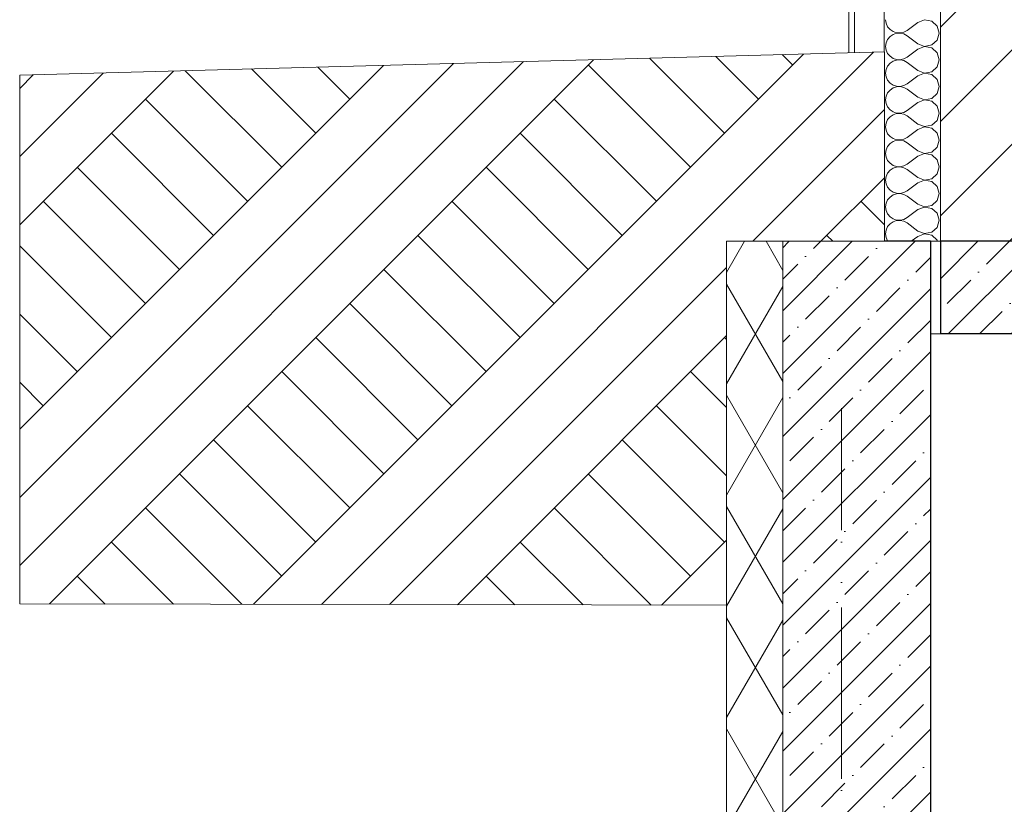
# Model space of a CAD drawing. Header units: millimetres. Extents: x -7244281 to -6598479, y 5719953 to 5938280.
# Tile 54 of 73: x -6681325 to -6678668, y 5729489 to 5731606. Entities that reach past the tile are written whole.
import ezdxf

# ---------------------------------------------------------------- set-up
doc = ezdxf.new("R2010")
doc.units = ezdxf.units.MM
doc.header["$MEASUREMENT"] = 0
doc.set_wipeout_variables(frame=1)
doc.linetypes.add('Wipeout_Contour', pattern=[1000, 0, -1000])
doc.linetypes.add('Штрихпунктирная', pattern=[670.277762, 352.777767, -176.388884, 0, -141.111112])
for name, color, linetype, lineweight in [('0_Ном._пера__1', 7, 'Continuous', 0), ('0_Ном._пера__120', 7, 'Continuous', 0), ('0_Ном._пера__47', 7, 'Continuous', 5), ('АР-Стены_внешние_.АР_Ном._пера__1', 7, 'Continuous', 0), ('АР-Стены_Перегородки_межквартирные_200.АР_Ном._пера__1', 7, 'Continuous', 15), ('АР-Чертеж-Оси_Осевые размеры.АР_Ном._пера__120', 7, 'Continuous', 0), ('Перекрытие_Ном._пера__1', 7, 'Continuous', 30), ('Перекрытие_Ном._пера__101', 252, 'Continuous', 0)]:
    doc.layers.add(name, color=color, linetype=linetype, lineweight=lineweight)
for name, color, linetype in [('АР-Стены_внешние_.АР', 7, 'Continuous'), ('АР-Стены_Перегородки_межквартирные_200.АР', 7, 'Continuous'), ('Перекрытие', 7, 'Continuous')]:
    doc.layers.add(name, color=color, linetype=linetype)
pattern_1 = [(45, (-6142404.15, 5728358.13), (-84.852814, 84.852814), []), (45, (-6142446.57, 5728400.55), (-84.852814, 84.852814), [90, -30, 0, -30])]

# ---------------------------------------------------------------- blocks, each defined once
blk = doc.blocks.new('Элемент Разреза_45_4', base_point=(-6142404.1, 5728358.1))
at = {"layer": 'АР-Стены_внешние_.АР', "linetype": 'Continuous', "lineweight": 0, "true_color": 0x000000}
h = blk.add_hatch(dxfattribs=at)
h.set_pattern_fill('ЖЕЛЕЗОБЕТОН__PROJECT__0004', color=18, style=0, pattern_type=2)
h.set_pattern_definition(pattern_1)
h.paths.add_polyline_path([(-6678867.5, 5727208.1), (-6678867.5, 5731008.1), (-6679267.5, 5731008.1), (-6679267.5, 5727208.1)])
at = {"layer": 'АР-Стены_внешние_.АР_Ном._пера__1', "color": 7, "linetype": 'Continuous', "lineweight": 30}
for p, q in [((-6679267.5, 5731008.1), (-6679267.5, 5727358.1)), ((-6679087.8, 5731008.1), (-6679267.5, 5731008.1)), ((-6678867.5, 5731008.1), (-6678867.5, 5727358.1)), ((-6679267.5, 5727358.1), (-6679267.5, 5727208.1)), ((-6678867.5, 5727358.1), (-6678867.5, 5727208.1))]:
    blk.add_line(p, q, dxfattribs=at)
at = {"layer": 'АР-Стены_внешние_.АР_Ном._пера__1', "color": 7, "linetype": 'Continuous', "lineweight": 30, "flags": 128}
blk.add_lwpolyline([(-6678867.5, 5731008.1), (-6678991.8, 5731008.1), (-6679072.6, 5731008.1), (-6679087.8, 5731008.1)], dxfattribs=at)
blk = doc.blocks.new('Элемент Разреза_49_4', base_point=(-6142404.1, 5728358.1))
at = {"layer": 'Перекрытие_Ном._пера__101', "linetype": 'Continuous', "lineweight": 0}
h = blk.add_hatch(dxfattribs=at)
h.set_pattern_fill('ЖЕЛЕЗОБЕТОН__PROJECT__0004', color=252, style=0, pattern_type=2)
h.set_pattern_definition(pattern_1)
h.paths.add_polyline_path([(-6678638.1, 5731008.1), (-6678840.2, 5731008.1), (-6678840.2, 5730758.1), (-6669502.5, 5730758.1), (-6669502.5, 5731008.1)])
at = {"layer": 'Перекрытие_Ном._пера__1', "color": 7, "linetype": 'Continuous', "lineweight": 30}
for p in [(-6678840.2, 5731008.1), (-6676267.9, 5730758.1)]:
    blk.add_line(p, (-6678840.2, 5730758.1), dxfattribs=at)
at = {"layer": 'Перекрытие_Ном._пера__1', "color": 7, "linetype": 'Continuous', "lineweight": 0}
blk.add_line((-6678867.5, 5730758.1), (-6678840.2, 5730758.1), dxfattribs=at)
at = {"layer": 'Перекрытие_Ном._пера__1', "color": 7, "linetype": 'Continuous', "lineweight": 30, "flags": 128}
blk.add_lwpolyline([(-6669502.5, 5731008.1), (-6678638.1, 5731008.1), (-6678840.2, 5731008.1), (-6678840.2, 5731008.1)], dxfattribs=at)
blk = doc.blocks.new('*X162', base_point=(-6142404.1, 5728358.1))
at = {"layer": 'АР-Стены_внешние_.АР_Ном._пера__1', "color": 7, "linetype": 'Continuous', "lineweight": 0}
for p, q in [((-6678988.2, 5731606.1), (-6678986.8, 5731596.3)), ((-6678986.8, 5731596.3), (-6678982.8, 5731587.2)), ((-6678982.8, 5731587.2), (-6678976.4, 5731579.5)), ((-6678901.6, 5731598.9), (-6678930.4, 5731577.3)), ((-6678883.2, 5731606), (-6678901.6, 5731598.9)), ((-6678863.8, 5731602.3), (-6678883.2, 5731606)), ((-6678849.2, 5731589), (-6678863.8, 5731602.3)), ((-6678843.8, 5731570), (-6678849.2, 5731589)), ((-6678976.4, 5731560.6), (-6678982.8, 5731552.9)), ((-6678976.4, 5731579.5), (-6678968.2, 5731573.8)), ((-6678968.2, 5731566.2), (-6678976.4, 5731560.6)), ((-6678968.2, 5731573.8), (-6678958.8, 5731570.7)), ((-6678958.8, 5731569.4), (-6678968.2, 5731566.2)), ((-6678958.8, 5731570.7), (-6678948.9, 5731570.2)), ((-6678948.9, 5731569.9), (-6678958.8, 5731569.4)), ((-6678948.9, 5731570.2), (-6678939.2, 5731572.4)), ((-6678939.2, 5731567.6), (-6678948.9, 5731569.9)), ((-6678939.2, 5731572.4), (-6678930.4, 5731577.3)), ((-6678930.4, 5731562.8), (-6678939.2, 5731567.6)), ((-6678901.6, 5731541.2), (-6678930.4, 5731562.8)), ((-6678849.2, 5731551.1), (-6678843.8, 5731570)), ((-6678986.8, 5731543.8), (-6678988.2, 5731533.9)), ((-6678988.2, 5731533.9), (-6678986.8, 5731524.1)), ((-6678982.8, 5731552.9), (-6678986.8, 5731543.8)), ((-6678901.6, 5731541.2), (-6678883.2, 5731534.1)), ((-6678883.2, 5731533.8), (-6678901.6, 5731526.7)), ((-6678883.2, 5731534.1), (-6678863.8, 5731537.8)), ((-6678863.8, 5731530.1), (-6678883.2, 5731533.8)), ((-6678863.8, 5731537.8), (-6678849.2, 5731551.1)), ((-6678849.2, 5731516.8), (-6678863.8, 5731530.1)), ((-6678986.8, 5731524.1), (-6678982.8, 5731515)), ((-6678982.8, 5731515), (-6678976.4, 5731507.3)), ((-6678976.4, 5731507.3), (-6678968.2, 5731501.7)), ((-6678968.2, 5731501.7), (-6678958.8, 5731498.5)), ((-6678948.9, 5731498), (-6678939.2, 5731500.3)), ((-6678939.2, 5731500.3), (-6678930.4, 5731505.1)), ((-6678901.6, 5731526.7), (-6678930.4, 5731505.1)), ((-6678843.8, 5731497.9), (-6678849.2, 5731516.8)), ((-6678982.8, 5731480.7), (-6678986.8, 5731471.6)), ((-6678976.4, 5731488.4), (-6678982.8, 5731480.7)), ((-6678968.2, 5731494), (-6678976.4, 5731488.4)), ((-6678958.8, 5731497.2), (-6678968.2, 5731494)), ((-6678958.8, 5731498.5), (-6678948.9, 5731498)), ((-6678948.9, 5731497.7), (-6678958.8, 5731497.2)), ((-6678939.2, 5731495.5), (-6678948.9, 5731497.7)), ((-6678930.4, 5731490.6), (-6678939.2, 5731495.5)), ((-6678901.6, 5731469), (-6678930.4, 5731490.6)), ((-6678863.8, 5731465.6), (-6678849.2, 5731478.9)), ((-6678849.2, 5731478.9), (-6678843.8, 5731497.9)), ((-6678986.8, 5731471.6), (-6678988.2, 5731461.8)), ((-6678988.2, 5731461.8), (-6678986.8, 5731451.9)), ((-6678986.8, 5731451.9), (-6678982.8, 5731442.8)), ((-6678901.6, 5731454.6), (-6678930.4, 5731432.9)), ((-6678901.6, 5731469), (-6678883.2, 5731461.9)), ((-6678883.2, 5731461.6), (-6678901.6, 5731454.6)), ((-6678883.2, 5731461.9), (-6678863.8, 5731465.6)), ((-6678863.8, 5731458), (-6678883.2, 5731461.6)), ((-6678849.2, 5731444.7), (-6678863.8, 5731458)), ((-6678982.8, 5731442.8), (-6678976.4, 5731435.1)), ((-6678976.4, 5731435.1), (-6678968.2, 5731429.5)), ((-6678968.2, 5731421.9), (-6678976.4, 5731416.2)), ((-6678968.2, 5731429.5), (-6678958.8, 5731426.3)), ((-6678958.8, 5731425.1), (-6678968.2, 5731421.9)), ((-6678958.8, 5731426.3), (-6678948.9, 5731425.8)), ((-6678948.9, 5731425.5), (-6678958.8, 5731425.1)), ((-6678948.9, 5731425.8), (-6678939.2, 5731428.1)), ((-6678939.2, 5731423.3), (-6678948.9, 5731425.5)), ((-6678939.2, 5731428.1), (-6678930.4, 5731432.9)), ((-6678930.4, 5731418.5), (-6678939.2, 5731423.3)), ((-6678843.8, 5731425.7), (-6678849.2, 5731444.7)), ((-6678849.2, 5731406.7), (-6678843.8, 5731425.7)), ((-6678986.8, 5731399.5), (-6678988.2, 5731389.6)), ((-6678982.8, 5731408.6), (-6678986.8, 5731399.5)), ((-6678976.4, 5731416.2), (-6678982.8, 5731408.6)), ((-6678901.6, 5731396.8), (-6678930.4, 5731418.5)), ((-6678901.6, 5731396.8), (-6678883.2, 5731389.7)), ((-6678863.8, 5731393.4), (-6678849.2, 5731406.7)), ((-6678988.2, 5731389.6), (-6678986.8, 5731379.7)), ((-6678986.8, 5731379.7), (-6678982.8, 5731370.6)), ((-6678982.8, 5731370.6), (-6678976.4, 5731363)), ((-6678901.6, 5731382.4), (-6678930.4, 5731360.7)), ((-6678883.2, 5731389.4), (-6678901.6, 5731382.4)), ((-6678883.2, 5731389.7), (-6678863.8, 5731393.4)), ((-6678863.8, 5731385.8), (-6678883.2, 5731389.4)), ((-6678849.2, 5731372.5), (-6678863.8, 5731385.8)), ((-6678843.8, 5731353.5), (-6678849.2, 5731372.5)), ((-6678976.4, 5731344.1), (-6678982.8, 5731336.4)), ((-6678976.4, 5731363), (-6678968.2, 5731357.3)), ((-6678968.2, 5731349.7), (-6678976.4, 5731344.1)), ((-6678968.2, 5731357.3), (-6678958.8, 5731354.1)), ((-6678958.8, 5731352.9), (-6678968.2, 5731349.7)), ((-6678958.8, 5731354.1), (-6678948.9, 5731353.6)), ((-6678948.9, 5731353.4), (-6678958.8, 5731352.9)), ((-6678948.9, 5731353.6), (-6678939.2, 5731355.9)), ((-6678939.2, 5731351.1), (-6678948.9, 5731353.4)), ((-6678939.2, 5731355.9), (-6678930.4, 5731360.7)), ((-6678930.4, 5731346.3), (-6678939.2, 5731351.1)), ((-6678901.6, 5731324.6), (-6678930.4, 5731346.3)), ((-6678849.2, 5731334.5), (-6678843.8, 5731353.5)), ((-6678986.8, 5731327.3), (-6678988.2, 5731317.4)), ((-6678988.2, 5731317.4), (-6678986.8, 5731307.6)), ((-6678982.8, 5731336.4), (-6678986.8, 5731327.3)), ((-6678901.6, 5731324.6), (-6678883.2, 5731317.6)), ((-6678883.2, 5731317.3), (-6678901.6, 5731310.2)), ((-6678883.2, 5731317.6), (-6678863.8, 5731321.2)), ((-6678863.8, 5731313.6), (-6678883.2, 5731317.3)), ((-6678863.8, 5731321.2), (-6678849.2, 5731334.5)), ((-6678986.8, 5731307.6), (-6678982.8, 5731298.4)), ((-6678982.8, 5731298.4), (-6678976.4, 5731290.8)), ((-6678976.4, 5731290.8), (-6678968.2, 5731285.1)), ((-6678939.2, 5731283.7), (-6678930.4, 5731288.5)), ((-6678901.6, 5731310.2), (-6678930.4, 5731288.5)), ((-6678849.2, 5731300.3), (-6678863.8, 5731313.6)), ((-6678843.8, 5731281.3), (-6678849.2, 5731300.3)), ((-6678982.8, 5731264.2), (-6678986.8, 5731255.1)), ((-6678976.4, 5731271.9), (-6678982.8, 5731264.2)), ((-6678968.2, 5731277.5), (-6678976.4, 5731271.9)), ((-6678968.2, 5731285.1), (-6678958.8, 5731282)), ((-6678958.8, 5731280.7), (-6678968.2, 5731277.5)), ((-6678958.8, 5731282), (-6678948.9, 5731281.5)), ((-6678948.9, 5731281.2), (-6678958.8, 5731280.7)), ((-6678948.9, 5731281.5), (-6678939.2, 5731283.7)), ((-6678939.2, 5731278.9), (-6678948.9, 5731281.2)), ((-6678930.4, 5731274.1), (-6678939.2, 5731278.9)), ((-6678901.6, 5731252.5), (-6678930.4, 5731274.1)), ((-6678863.8, 5731249), (-6678849.2, 5731262.4)), ((-6678849.2, 5731262.4), (-6678843.8, 5731281.3)), ((-6678986.8, 5731255.1), (-6678988.2, 5731245.2)), ((-6678988.2, 5731245.2), (-6678986.8, 5731235.4)), ((-6678986.8, 5731235.4), (-6678982.8, 5731226.3)), ((-6678901.6, 5731238), (-6678930.4, 5731216.4)), ((-6678901.6, 5731252.5), (-6678883.2, 5731245.4)), ((-6678883.2, 5731245.1), (-6678901.6, 5731238)), ((-6678883.2, 5731245.4), (-6678863.8, 5731249)), ((-6678863.8, 5731241.4), (-6678883.2, 5731245.1)), ((-6678849.2, 5731228.1), (-6678863.8, 5731241.4)), ((-6678982.8, 5731226.3), (-6678976.4, 5731218.6)), ((-6678976.4, 5731218.6), (-6678968.2, 5731213)), ((-6678968.2, 5731213), (-6678958.8, 5731209.8)), ((-6678958.8, 5731208.5), (-6678968.2, 5731205.3)), ((-6678958.8, 5731209.8), (-6678948.9, 5731209.3)), ((-6678948.9, 5731209), (-6678958.8, 5731208.5)), ((-6678948.9, 5731209.3), (-6678939.2, 5731211.5)), ((-6678939.2, 5731206.7), (-6678948.9, 5731209)), ((-6678939.2, 5731211.5), (-6678930.4, 5731216.4)), ((-6678843.8, 5731209.1), (-6678849.2, 5731228.1)), ((-6678849.2, 5731190.2), (-6678843.8, 5731209.1)), ((-6678986.8, 5731182.9), (-6678988.2, 5731173.1)), ((-6678982.8, 5731192), (-6678986.8, 5731182.9)), ((-6678976.4, 5731199.7), (-6678982.8, 5731192)), ((-6678968.2, 5731205.3), (-6678976.4, 5731199.7)), ((-6678930.4, 5731201.9), (-6678939.2, 5731206.7)), ((-6678901.6, 5731180.3), (-6678930.4, 5731201.9)), ((-6678863.8, 5731176.9), (-6678849.2, 5731190.2)), ((-6678988.2, 5731173.1), (-6678986.8, 5731163.2)), ((-6678986.8, 5731163.2), (-6678982.8, 5731154.1)), ((-6678901.6, 5731165.8), (-6678930.4, 5731144.2)), ((-6678901.6, 5731180.3), (-6678883.2, 5731173.2)), ((-6678883.2, 5731172.9), (-6678901.6, 5731165.8)), ((-6678883.2, 5731173.2), (-6678863.8, 5731176.9)), ((-6678863.8, 5731169.2), (-6678883.2, 5731172.9)), ((-6678849.2, 5731155.9), (-6678863.8, 5731169.2)), ((-6678843.8, 5731137), (-6678849.2, 5731155.9)), ((-6678982.8, 5731154.1), (-6678976.4, 5731146.4)), ((-6678976.4, 5731146.4), (-6678968.2, 5731140.8)), ((-6678968.2, 5731133.2), (-6678976.4, 5731127.5)), ((-6678968.2, 5731140.8), (-6678958.8, 5731137.6)), ((-6678958.8, 5731136.3), (-6678968.2, 5731133.2)), ((-6678958.8, 5731137.6), (-6678948.9, 5731137.1)), ((-6678948.9, 5731136.8), (-6678958.8, 5731136.3)), ((-6678948.9, 5731137.1), (-6678939.2, 5731139.4)), ((-6678939.2, 5731134.6), (-6678948.9, 5731136.8)), ((-6678939.2, 5731139.4), (-6678930.4, 5731144.2)), ((-6678930.4, 5731129.8), (-6678939.2, 5731134.6)), ((-6678901.6, 5731108.1), (-6678930.4, 5731129.8)), ((-6678849.2, 5731118), (-6678843.8, 5731137)), ((-6678986.8, 5731110.7), (-6678988.2, 5731100.9)), ((-6678982.8, 5731119.9), (-6678986.8, 5731110.7)), ((-6678976.4, 5731127.5), (-6678982.8, 5731119.9)), ((-6678901.6, 5731108.1), (-6678883.2, 5731101)), ((-6678883.2, 5731101), (-6678863.8, 5731104.7)), ((-6678863.8, 5731104.7), (-6678849.2, 5731118)), ((-6678988.2, 5731100.9), (-6678986.8, 5731091)), ((-6678986.8, 5731091), (-6678982.8, 5731081.9)), ((-6678982.8, 5731081.9), (-6678976.4, 5731074.2)), ((-6678901.6, 5731093.7), (-6678930.4, 5731072)), ((-6678883.2, 5731100.7), (-6678901.6, 5731093.7)), ((-6678863.8, 5731097.1), (-6678883.2, 5731100.7)), ((-6678849.2, 5731083.8), (-6678863.8, 5731097.1)), ((-6678843.8, 5731064.8), (-6678849.2, 5731083.8)), ((-6678976.4, 5731055.3), (-6678982.8, 5731047.7)), ((-6678976.4, 5731074.2), (-6678968.2, 5731068.6)), ((-6678968.2, 5731061), (-6678976.4, 5731055.3)), ((-6678968.2, 5731068.6), (-6678958.8, 5731065.4)), ((-6678958.8, 5731064.2), (-6678968.2, 5731061)), ((-6678958.8, 5731065.4), (-6678948.9, 5731064.9)), ((-6678948.9, 5731064.6), (-6678958.8, 5731064.2)), ((-6678948.9, 5731064.9), (-6678939.2, 5731067.2)), ((-6678939.2, 5731062.4), (-6678948.9, 5731064.6)), ((-6678939.2, 5731067.2), (-6678930.4, 5731072)), ((-6678930.4, 5731057.6), (-6678939.2, 5731062.4)), ((-6678901.6, 5731035.9), (-6678930.4, 5731057.6)), ((-6678849.2, 5731045.8), (-6678843.8, 5731064.8)), ((-6678986.8, 5731038.6), (-6678988.2, 5731028.7)), ((-6678988.2, 5731028.7), (-6678986.8, 5731018.8)), ((-6678982.8, 5731047.7), (-6678986.8, 5731038.6)), ((-6678901.6, 5731035.9), (-6678883.2, 5731028.8)), ((-6678883.2, 5731028.6), (-6678901.6, 5731021.5)), ((-6678883.2, 5731028.8), (-6678863.8, 5731032.5)), ((-6678863.8, 5731024.9), (-6678883.2, 5731028.6)), ((-6678863.8, 5731032.5), (-6678849.2, 5731045.8)), ((-6678849.2, 5731011.6), (-6678863.8, 5731024.9)), ((-6678986.8, 5731018.8), (-6678982.8, 5731009.7)), ((-6678982.8, 5731009.7), (-6678981.5, 5731008.1)), ((-6678901.6, 5731021.5), (-6678919.4, 5731008.1)), ((-6678848.2, 5731008.1), (-6678849.2, 5731011.6))]:
    blk.add_line(p, q, dxfattribs=at)
blk = doc.blocks.new('Элемент Разреза_55_4', base_point=(-6142404.1, 5728358.1))
at = {"layer": 'АР-Стены_внешние_.АР_Ном._пера__1', "color": 7, "linetype": 'Continuous', "lineweight": 0}
for p, q in [((-6679087.8, 5733700.6), (-6679087.8, 5731008.1)), ((-6679072.6, 5733700.6), (-6679072.6, 5731008.1)), ((-6678991.8, 5733700.6), (-6678991.8, 5731008.1)), ((-6678840.2, 5731008.1), (-6678867.5, 5731008.1))]:
    blk.add_line(p, q, dxfattribs=at)
at = {"layer": 'АР-Стены_внешние_.АР', "lineweight": 0}
blk.add_blockref('*X162', (-6142404.1, 5728358.1), dxfattribs=at)
blk = doc.blocks.new('Элемент Разреза_75_4', base_point=(-6142404.1, 5728358.1))
at = {"layer": 'АР-Стены_Перегородки_межквартирные_200.АР', "linetype": 'Continuous', "lineweight": 0, "true_color": 0x000000}
h = blk.add_hatch(dxfattribs=at)
h.set_pattern_fill('БЛОКИ_БЕТОННЫЕ_ЭФФЕКТИВН_7D', color=18, style=0, pattern_type=2)
h.set_pattern_definition([(45, (-6142404.15, 5728358.13), (-127.27922, 127.27922), [])])
h.paths.add_polyline_path([(-6678840.2, 5733700.6), (-6678840.2, 5731008.1), (-6678638.1, 5731008.1), (-6678638.1, 5733700.6)])
at = {"layer": 'АР-Стены_Перегородки_межквартирные_200.АР_Ном._пера__1', "color": 7, "linetype": 'Continuous', "lineweight": 15}
for p, q in [((-6678840.2, 5733700.6), (-6678840.2, 5731008.1)), ((-6678638.1, 5733700.6), (-6678638.1, 5731158.1)), ((-6678638.1, 5731158.1), (-6678638.1, 5731008.1))]:
    blk.add_line(p, q, dxfattribs=at)
at = {"layer": 'АР-Стены_Перегородки_межквартирные_200.АР_Ном._пера__1', "color": 7, "linetype": 'Continuous', "lineweight": 0}
for p, q in [((-6678635.3, 5733658.1), (-6678635.3, 5733700.6)), ((-6678632.9, 5733658.1), (-6678635.3, 5733658.1)), ((-6678632.9, 5731158.1), (-6678632.9, 5733658.1))]:
    blk.add_line(p, q, dxfattribs=at)

msp = doc.modelspace()

# ---------------------------------------------------------------- linework, layer by layer
at = {"layer": 'АР-Чертеж-Оси_Осевые размеры.АР_Ном._пера__120', "color": 7, "linetype": 'Штрихпунктирная', "lineweight": 0}
msp.add_line((-6679107.491, 5729558.128), (-6679107.491, 5730558.128), dxfattribs=at)

# ---------------------------------------------------------------- block references
at = {"layer": 'АР-Стены_внешние_.АР', "lineweight": 0}
for name in ['Элемент Разреза_55_4', 'Элемент Разреза_45_4']:
    msp.add_blockref(name, (-6142404.146, 5728358.128), dxfattribs=at)
at = {"layer": 'АР-Стены_Перегородки_межквартирные_200.АР', "lineweight": 0}
msp.add_blockref('Элемент Разреза_75_4', (-6142404.146, 5728358.128), dxfattribs=at)
at = {"layer": 'Перекрытие', "lineweight": 0}
msp.add_blockref('Элемент Разреза_49_4', (-6142404.146, 5728358.128), dxfattribs=at)

# ---------------------------------------------------------------- next in the draw order: wipeouts: each hides what was drawn before it
at = {"color": 254, "linetype": 'Wipeout_Contour', "lineweight": 0, "ltscale": 52807871.096992}
msp.add_wipeout([(-6681325.077, 5730030.143), (-6681325.077, 5731456.146), (-6678991.792, 5731519.225), (-6678991.792, 5731008.128), (-6679265.624, 5731008.128), (-6679267.491, 5730026.231)], dxfattribs=at)

# ---------------------------------------------------------------- next in the draw order: hatches: boundary and pattern name
at = {"layer": '0_Ном._пера__120', "linetype": 'Continuous', "lineweight": 0}
h = msp.add_hatch(dxfattribs=at)
h.set_pattern_fill('ГРУНТ_02_0004', style=0, pattern_type=2)
h.set_pattern_definition([(45, (-6142404.15, 5728358.13), (-275.77163, 275.77163), []), (45, (-6142496.1, 5728450.05), (-551.5433, 551.5433), []), (45, (-6142588, 5728542), (-551.5433, 551.5433), []), (135, (-6142679.92, 5728633.9), (91.923878, 91.923878), [389.99999, -389.99999])])
h.paths.add_polyline_path([(-6681325.077, 5730030.143), (-6681325.077, 5731456.146), (-6678991.792, 5731519.225), (-6678991.792, 5731008.128), (-6679265.624, 5731008.128), (-6679267.491, 5730026.231)])

# ---------------------------------------------------------------- next in the draw order: linework, layer by layer
at = {"layer": '0_Ном._пера__47', "color": 7, "linetype": 'Continuous', "lineweight": 5, "flags": 128}
msp.add_lwpolyline([(-6681325.077, 5730030.143), (-6681325.077, 5731456.146), (-6678991.792, 5731519.225), (-6678991.792, 5731008.128), (-6679265.624, 5731008.128), (-6679267.491, 5730026.231)], close=True, dxfattribs=at)
at = {"layer": 'АР-Чертеж-Оси_Осевые размеры.АР_Ном._пера__120', "color": 7, "linetype": 'Штрихпунктирная', "lineweight": 0}
msp.add_line((-6679107.491, 5720952.63), (-6679107.491, 5730558.128), dxfattribs=at)

# ---------------------------------------------------------------- next in the draw order: wipeouts: each hides what was drawn before it
at = {"color": 254, "linetype": 'Wipeout_Contour', "lineweight": 0, "ltscale": 35194081.01583282}
msp.add_wipeout([(-6679417.5, 5731008.128), (-6679265.624, 5731008.128), (-6679267.491, 5723308.128), (-6679417.5, 5723308.128)], dxfattribs=at)

# ---------------------------------------------------------------- next in the draw order: hatches: boundary and pattern name
at = {"layer": '0_Ном._пера__120', "linetype": 'Continuous', "lineweight": 0}
h = msp.add_hatch(dxfattribs=at)
h.set_pattern_fill('ИЗОЛЯЦИЯ_02_0004', style=0, pattern_type=2)
h.set_pattern_definition([(60, (-6142404.15, 5728358.13), (-129.90381, 75), []), (120, (-6142404.15, 5728358.13), (129.90381, 75), [])])
h.paths.add_polyline_path([(-6679417.5, 5731008.128), (-6679265.624, 5731008.128), (-6679267.491, 5723308.128), (-6679417.5, 5723308.128)])

# ---------------------------------------------------------------- next in the draw order: linework, layer by layer
at = {"layer": '0_Ном._пера__1', "color": 7, "linetype": 'Continuous', "lineweight": 0, "flags": 128}
msp.add_lwpolyline([(-6679417.5, 5731008.128), (-6679265.624, 5731008.128), (-6679267.491, 5723308.128), (-6679417.5, 5723308.128)], close=True, dxfattribs=at)

doc.saveas('drawing.dxf')
